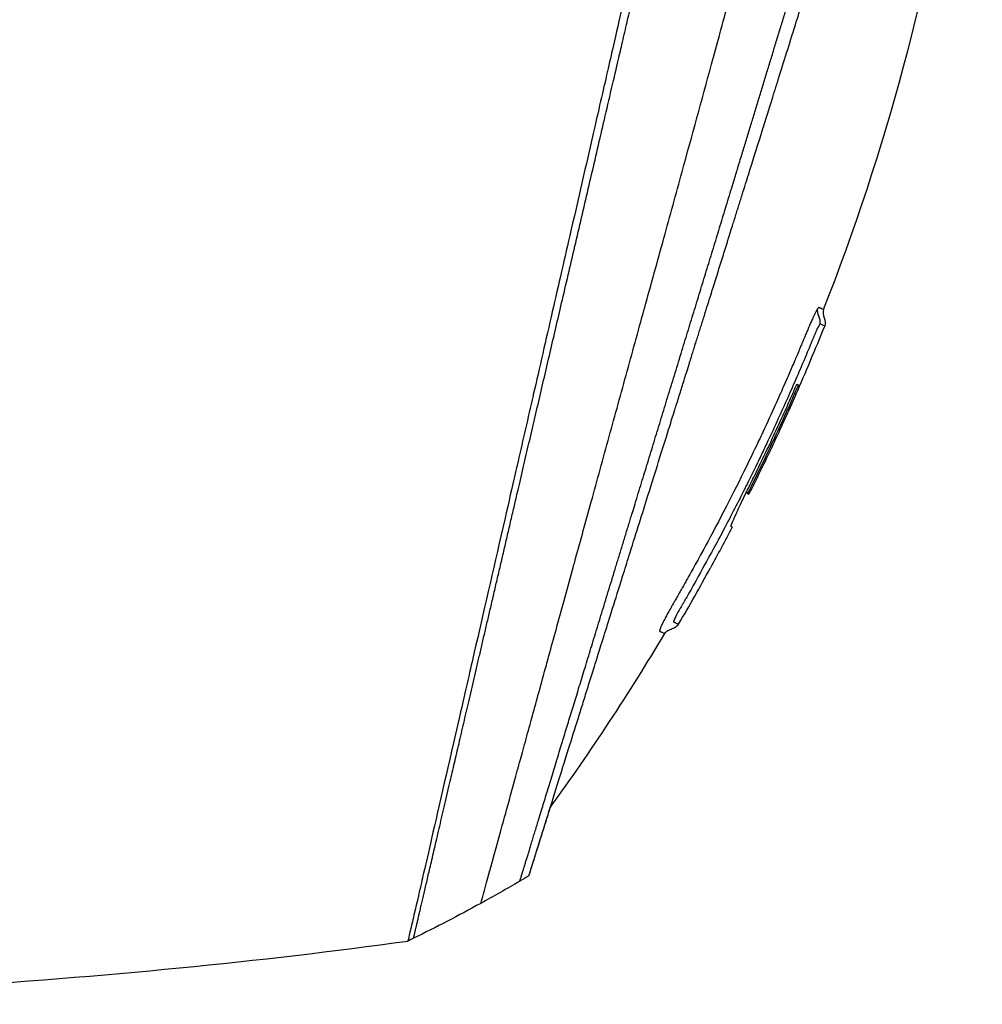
# Model space of a CAD drawing. Header units: millimetres. Extents: x 0 to 4378, y 0 to 2376.
# Tile 22 of 227: x 416 to 482, y 778 to 846. Entities that reach past the tile are written whole.
import ezdxf

# ---------------------------------------------------------------- set-up
doc = ezdxf.new("R2010")
doc.units = ezdxf.units.MM
doc.header["$LTSCALE"] = 0.2

# ---------------------------------------------------------------- blocks, each defined once
blk = doc.blocks.new('A$Ca3a613b0')
for p, q in [((-258.523, 153.517), (-258.627, 153.413)), ((-258.523, 153.516), (-258.624, 153.414)), ((-257.535, 151.095), (-257.462, 151.168)), ((-244.561, 141.234), (-244.561, 141.233))]:
    blk.add_line(p, q)
blk.add_arc((-118.498, 223.479), 156.751, 207.50203, 208.67307)
for centre, major_axis, ratio, start_param, end_param in [((-157.143, 247.114), (-98.887, -98.849), 0.00011, 6.274337, 6.283153), ((-186.553, 222.439), (84.003, -73.038), 0.999052, 4.891159, 4.897725), ((-186.518, 222.48), (-81.918, 75.393), 0.999389, 1.78435, 1.812352), ((-186.439, 222.559), (-52.22, -98.374), 0.999969, 6.268665, 6.315891), ((-177.05, 240.309), (-61.464, -116.201), 0.920421, 0.028746, 0.032423)]:
    blk.add_ellipse(centre, major_axis=major_axis, ratio=ratio, start_param=start_param, end_param=end_param)
for points, knots in [([(-130.052, 118.564), (-130.047, 118.558), (-130.201, 118.713), (-130.379, 118.895), (-130.599, 119.117), (-130.926, 119.448), (-131.356, 119.881), (-131.821, 120.35), (-132.328, 120.858), (-132.78, 121.309), (-132.836, 121.365), (-132.891, 121.419), (-132.944, 121.473), (-133.07, 121.598), (-133.545, 122.07), (-134.618, 123.137), (-134.767, 123.285), (-134.928, 123.445), (-135.102, 123.618), (-135.664, 124.177), (-136.086, 124.598), (-136.318, 124.829), (-136.741, 125.253), (-137.181, 125.693), (-137.638, 126.15), (-138.247, 126.759), (-138.885, 127.396), (-139.548, 128.059), (-139.705, 128.217), (-139.865, 128.376), (-140.025, 128.537), (-140.993, 129.504), (-142.011, 130.522), (-143.073, 131.585), (-145.85, 134.362), (-148.286, 136.799), (-150.061, 138.574), (-150.171, 138.684), (-150.279, 138.791), (-150.384, 138.896), (-152.078, 140.591), (-153.114, 141.626), (-153.404, 141.917), (-154.505, 143.018), (-156.156, 144.669), (-158.429, 146.941), (-159.5, 148.012), (-160.444, 148.955), (-161.248, 149.759), (-162.302, 150.813), (-163.117, 151.628), (-163.681, 152.192), (-167.251, 155.763), (-170.941, 159.453), (-174.708, 163.219), (-176.172, 164.683), (-178.067, 166.579), (-180.411, 168.922), (-182.352, 170.864), (-183.823, 172.335), (-184.809, 173.321), (-185.545, 174.057), (-186.011, 174.523), (-186.205, 174.716), (-187.875, 176.385), (-188.857, 177.366), (-189.132, 177.641), (-189.493, 178.001), (-189.851, 178.36), (-190.207, 178.716), (-190.339, 178.848), (-190.47, 178.98), (-190.601, 179.111), (-191.365, 179.876), (-191.858, 180.369), (-192.074, 180.585), (-192.294, 180.805), (-192.534, 181.045), (-192.794, 181.304), (-193.425, 181.933), (-194.173, 182.677), (-195.038, 183.537), (-196.388, 184.879), (-197.38, 185.866), (-198.01, 186.496), (-198.656, 187.142), (-199.644, 188.134), (-200.97, 189.469), (-201.888, 190.392), (-202.63, 191.138), (-203.197, 191.706), (-203.484, 191.994), (-203.726, 192.236), (-203.923, 192.433), (-204.543, 193.052), (-205.164, 193.672), (-205.785, 194.293), (-206.146, 194.654), (-206.507, 195.015), (-206.868, 195.376), (-207.621, 196.13), (-208.108, 196.617), (-208.333, 196.843), (-208.812, 197.322), (-209.298, 197.809), (-209.792, 198.304), (-210.255, 198.767), (-210.718, 199.229), (-211.18, 199.691), (-212.654, 201.166), (-214.123, 202.635), (-215.584, 204.096), (-217.501, 206.013), (-219.404, 207.916), (-221.287, 209.799), (-225.055, 213.565), (-228.747, 217.256), (-232.319, 220.827), (-233.113, 221.621), (-233.921, 222.429), (-234.743, 223.251), (-235.669, 224.178), (-236.613, 225.121), (-237.57, 226.079), (-240.082, 228.592), (-241.719, 230.23), (-242.59, 231.102), (-243.614, 232.125), (-244.619, 233.131), (-245.604, 234.116), (-247.756, 236.267), (-249.81, 238.321), (-251.733, 240.244), (-253.51, 242.021), (-254.892, 243.404), (-255.963, 244.474), (-257.721, 246.232), (-258.654, 247.165), (-259.013, 247.524), (-259.107, 247.617), (-259.16, 247.671), (-259.174, 247.685), (-260.768, 249.28), (-262.134, 250.646), (-263.209, 251.719), (-263.36, 251.87), (-263.506, 252.016), (-263.646, 252.155), (-264.101, 252.609), (-264.415, 252.923), (-264.64, 253.149), (-264.864, 253.373), (-265.06, 253.569), (-265.227, 253.736), (-265.273, 253.783), (-265.317, 253.826), (-265.358, 253.868), (-265.877, 254.387), (-265.927, 254.438), (-265.936, 254.447), (-265.936, 254.447), (-265.936, 254.448), (-265.936, 254.448)], [-1, -1, -1, -1, -0.973214, -0.973214, -0.973214, -0.946429, -0.946429, -0.946429, -0.922569, -0.922569, -0.922569, -0.919643, -0.919643, -0.919643, -0.896124, -0.896124, -0.896124, -0.892857, -0.892857, -0.892857, -0.88, -0.88, -0.88, -0.867143, -0.867143, -0.867143, -0.85, -0.85, -0.85, -0.84593, -0.84593, -0.84593, -0.821429, -0.821429, -0.821429, -0.786779, -0.786779, -0.786779, -0.784631, -0.784631, -0.784631, -0.75, -0.75, -0.75, -0.71875, -0.71875, -0.71875, -0.705224, -0.705224, -0.705224, -0.6875, -0.6875, -0.6875, -0.625, -0.625, -0.625, -0.59375, -0.59375, -0.59375, -0.575864, -0.575864, -0.575864, -0.5625, -0.5625, -0.5625, -0.546875, -0.546875, -0.546875, -0.541176, -0.541176, -0.541176, -0.539062, -0.539062, -0.539062, -0.53125, -0.53125, -0.53125, -0.526699, -0.526699, -0.526699, -0.515625, -0.515625, -0.515625, -0.5, -0.5, -0.5, -0.484375, -0.484375, -0.484375, -0.473999, -0.473999, -0.473999, -0.46875, -0.46875, -0.46875, -0.458868, -0.458868, -0.458868, -0.453125, -0.453125, -0.453125, -0.445312, -0.445312, -0.445312, -0.4375, -0.4375, -0.4375, -0.430048, -0.430048, -0.430048, -0.40625, -0.40625, -0.40625, -0.375, -0.375, -0.375, -0.3125, -0.3125, -0.3125, -0.297804, -0.297804, -0.297804, -0.28125, -0.28125, -0.28125, -0.25, -0.25, -0.25, -0.230372, -0.230372, -0.230372, -0.1875, -0.1875, -0.1875, -0.167132, -0.167132, -0.167132, -0.133709, -0.133709, -0.133709, -0.125, -0.125, -0.125, -0.078046, -0.078046, -0.078046, -0.071429, -0.071429, -0.071429, -0.053571, -0.053571, -0.053571, -0.039579, -0.039579, -0.039579, -0.035714, -0.035714, -0.035714, -0.002565, -0.002565, -0.002565, 0, 0, 0, 0]), ([(-263.881, 166.212), (-268.222, 177.231), (-271.321, 188.819), (-274.351, 209.23), (-274.907, 218.067), (-274.717, 226.857)], [0, 0, 0, 0, 3.552689, 3.552689, 6.190302, 6.190302, 6.190302, 6.190302]), ([(-259.264, 226.927), (-259.189, 226.78), (-259.14, 226.669), (-259.112, 226.603), (-258.902, 226.118), (-258.786, 225.723), (-258.714, 225.469), (-258.606, 225.085), (-258.548, 224.833), (-258.523, 224.73), (-258.461, 224.48), (-258.391, 224.181), (-258.31, 223.833), (-258.182, 223.28), (-258.1, 222.928), (-258.067, 222.786), (-258.049, 222.71), (-258.032, 222.635), (-258.014, 222.56), (-257.986, 222.443), (-257.959, 222.325), (-257.932, 222.206), (-257.914, 222.131), (-257.866, 221.926), (-257.787, 221.588), (-257.703, 221.228), (-257.598, 220.777), (-257.471, 220.232), (-257.354, 219.729), (-257.237, 219.223), (-257.119, 218.713), (-257.059, 218.453), (-256.967, 218.05), (-256.84, 217.502), (-256.702, 216.902), (-256.525, 216.128), (-256.306, 215.171), (-255.796, 212.944), (-255.467, 211.502), (-255.333, 210.917), (-255.019, 209.551), (-254.702, 208.167), (-254.379, 206.766), (-254.313, 206.478), (-254.247, 206.19), (-254.18, 205.901), (-253.976, 205.014), (-253.603, 203.388), (-253.051, 200.976), (-252.635, 199.16), (-252.215, 197.322), (-251.79, 195.468), (-251.782, 195.433), (-251.774, 195.398), (-251.766, 195.363), (-251.42, 193.849), (-250.963, 191.855), (-250.393, 189.369), (-249.773, 186.668), (-249.327, 184.722), (-249.059, 183.554), (-248.977, 183.197), (-248.912, 182.912), (-248.863, 182.699), (-248.656, 181.794), (-248.331, 180.377), (-247.891, 178.454), (-247.379, 176.222), (-246.87, 173.997), (-246.366, 171.798), (-246.359, 171.769), (-246.352, 171.739), (-246.345, 171.709), (-245.909, 169.806), (-245.477, 167.92), (-245.05, 166.061), (-244.603, 164.111), (-244.163, 162.19), (-243.731, 160.304), (-243.725, 160.276), (-243.719, 160.249), (-243.712, 160.221), (-243.358, 158.673), (-243.009, 157.15), (-242.667, 155.657), (-242.609, 155.405), (-242.249, 153.836), (-241.629, 151.13), (-240.922, 148.041), (-240.252, 145.118), (-239.632, 142.408), (-239.507, 141.86), (-239.354, 141.195), (-239.179, 140.43), (-239.008, 139.683), (-238.815, 138.84), (-238.605, 137.924), (-237.849, 134.624), (-237.195, 131.771), (-236.661, 129.449), (-236.459, 128.568), (-236.274, 127.763), (-236.108, 127.04), (-236.056, 126.81), (-236.005, 126.588), (-235.956, 126.374), (-235.867, 125.988), (-235.658, 125.083), (-235.442, 124.149), (-235.386, 123.909), (-235.338, 123.703), (-235.297, 123.526), (-235.075, 122.573), (-235.033, 122.402), (-235.019, 122.351), (-235.016, 122.339), (-235.015, 122.336), (-235.014, 122.335)], [0.0000004, 0.0000004, 0.0000004, 0.0000004, 0.0285714, 0.0285714, 0.0285714, 0.0714286, 0.0714286, 0.0714286, 0.0892857, 0.0892857, 0.0892857, 0.1071429, 0.1071429, 0.1071429, 0.125, 0.125, 0.125, 0.1284736, 0.1284736, 0.1284736, 0.1339286, 0.1339286, 0.1339286, 0.1428571, 0.1428571, 0.1428571, 0.1607143, 0.1607143, 0.1607143, 0.1785714, 0.1785714, 0.1785714, 0.1956232, 0.1956232, 0.1956232, 0.2142857, 0.2142857, 0.2142857, 0.25, 0.25, 0.25, 0.2796252, 0.2796252, 0.2796252, 0.2857143, 0.2857143, 0.2857143, 0.3163265, 0.3163265, 0.3163265, 0.3469388, 0.3469388, 0.3469388, 0.3476324, 0.3476324, 0.3476324, 0.377551, 0.377551, 0.377551, 0.4010005, 0.4010005, 0.4010005, 0.4081633, 0.4081633, 0.4081633, 0.4265306, 0.4265306, 0.4265306, 0.4540816, 0.4540816, 0.4540816, 0.4544339, 0.4544339, 0.4544339, 0.4770408, 0.4770408, 0.4770408, 0.4996669, 0.4996669, 0.4996669, 0.5, 0.5, 0.5, 0.5178571, 0.5178571, 0.5178571, 0.5357143, 0.5357143, 0.5357143, 0.5714286, 0.5714286, 0.5714286, 0.5985301, 0.5985301, 0.5985301, 0.625, 0.625, 0.625, 0.75, 0.75, 0.75, 0.7974141, 0.7974141, 0.7974141, 0.8125, 0.8125, 0.8125, 0.875, 0.875, 0.875, 0.8914403, 0.8914403, 0.8914403, 0.9797679, 0.9797679, 0.9797679, 1, 1, 1, 1]), ([(-240.082, 124.954), (-240.082, 124.954), (-240.082, 124.954), (-240.082, 124.954), (-240.085, 124.964), (-240.201, 125.378), (-240.405, 126.114), (-240.609, 126.85), (-240.905, 127.922), (-241.289, 129.315), (-241.472, 129.98), (-241.675, 130.718), (-241.896, 131.525), (-242.118, 132.333), (-242.359, 133.209), (-242.618, 134.151), (-242.689, 134.413), (-242.763, 134.679), (-242.837, 134.951), (-242.897, 135.169), (-242.958, 135.389), (-243.019, 135.613), (-243.157, 136.117), (-243.3, 136.636), (-243.447, 137.171), (-243.74, 138.241), (-244.05, 139.371), (-244.376, 140.557), (-244.436, 140.777), (-244.497, 140.998), (-244.558, 141.222), (-244.662, 141.602), (-244.768, 141.987), (-244.875, 142.378), (-245.045, 142.998), (-245.219, 143.632), (-245.396, 144.278), (-245.75, 145.57), (-246.118, 146.912), (-246.499, 148.299), (-246.534, 148.427), (-246.57, 148.556), (-246.605, 148.685), (-246.953, 149.951), (-247.311, 151.254), (-247.678, 152.588), (-248.082, 154.058), (-248.497, 155.567), (-248.922, 157.109), (-249.332, 158.599), (-249.749, 160.116), (-250.174, 161.658), (-250.587, 163.159), (-251.007, 164.683), (-251.433, 166.229), (-251.445, 166.272), (-251.457, 166.314), (-251.468, 166.357), (-251.907, 167.947), (-252.351, 169.559), (-252.797, 171.178), (-253.219, 172.71), (-253.642, 174.247), (-254.061, 175.777), (-254.75, 178.29), (-255.429, 180.782), (-256.106, 183.259), (-256.289, 183.927), (-256.471, 184.594), (-256.654, 185.26), (-256.689, 185.388), (-256.724, 185.517), (-256.759, 185.645), (-256.977, 186.439), (-257.195, 187.231), (-257.413, 188.021), (-258.065, 190.391), (-258.714, 192.74), (-259.352, 195.044), (-260.213, 198.157), (-261.055, 201.201), (-261.877, 204.141), (-262.287, 205.611), (-262.67, 207.056), (-263.076, 208.461), (-263.483, 209.866), (-263.797, 211.318), (-264.291, 212.55)], [0, 0, 0, 0, 0.00024, 0.00024, 0.00024, 0.087999, 0.087999, 0.087999, 0.175757, 0.175757, 0.175757, 0.217696, 0.217696, 0.217696, 0.259635, 0.259635, 0.259635, 0.271277, 0.271277, 0.271277, 0.280605, 0.280605, 0.280605, 0.301574, 0.301574, 0.301574, 0.343513, 0.343513, 0.343513, 0.351275, 0.351275, 0.351275, 0.364483, 0.364483, 0.364483, 0.385452, 0.385452, 0.385452, 0.427391, 0.427391, 0.427391, 0.431272, 0.431272, 0.431272, 0.46933, 0.46933, 0.46933, 0.511269, 0.511269, 0.511269, 0.551814, 0.551814, 0.551814, 0.591266, 0.591266, 0.591266, 0.59236, 0.59236, 0.59236, 0.632905, 0.632905, 0.632905, 0.671263, 0.671263, 0.671263, 0.734268, 0.734268, 0.734268, 0.75126, 0.75126, 0.75126, 0.754541, 0.754541, 0.754541, 0.774814, 0.774814, 0.774814, 0.835632, 0.835632, 0.835632, 0.917816, 0.917816, 0.917816, 0.958908, 0.958908, 0.958908, 1, 1, 1, 1]), ([(-243.422, 126.865), (-243.422, 126.866), (-243.423, 126.87), (-243.428, 126.885), (-243.43, 126.891), (-243.432, 126.898), (-243.435, 126.908), (-243.437, 126.915), (-243.44, 126.922), (-243.442, 126.931), (-243.446, 126.942), (-243.45, 126.954), (-243.454, 126.969), (-243.461, 126.991), (-243.469, 127.016), (-243.479, 127.048), (-243.482, 127.056), (-243.484, 127.064), (-243.487, 127.072), (-243.499, 127.112), (-243.514, 127.157), (-243.529, 127.207), (-243.545, 127.258), (-243.563, 127.314), (-243.582, 127.374), (-243.598, 127.428), (-243.616, 127.484), (-243.635, 127.545), (-243.638, 127.554), (-243.641, 127.563), (-243.644, 127.572), (-243.65, 127.593), (-243.657, 127.614), (-243.664, 127.636), (-243.675, 127.673), (-243.687, 127.711), (-243.699, 127.751), (-243.724, 127.829), (-243.75, 127.913), (-243.778, 128.001), (-243.809, 128.102), (-243.842, 128.209), (-243.878, 128.322), (-243.883, 128.338), (-243.909, 128.421), (-243.96, 128.585), (-244.007, 128.736), (-244.076, 128.956), (-244.176, 129.277), (-244.184, 129.301), (-244.192, 129.325), (-244.2, 129.351), (-244.232, 129.454), (-244.265, 129.558), (-244.297, 129.664), (-244.34, 129.8), (-244.384, 129.939), (-244.427, 130.078), (-244.521, 130.379), (-244.617, 130.684), (-244.711, 130.986), (-244.763, 131.151), (-244.815, 131.316), (-244.866, 131.479), (-244.921, 131.655), (-244.975, 131.829), (-245.028, 131.999), (-245.047, 132.059), (-245.066, 132.118), (-245.084, 132.177), (-245.212, 132.587), (-245.34, 132.993), (-245.463, 133.389), (-245.764, 134.349), (-246.043, 135.239), (-246.272, 135.973), (-246.477, 136.629), (-246.692, 137.316), (-246.917, 138.034), (-246.97, 138.205), (-247.024, 138.378), (-247.079, 138.553), (-247.183, 138.885), (-247.292, 139.235), (-247.408, 139.605), (-247.569, 140.118), (-247.741, 140.67), (-247.927, 141.264), (-247.942, 141.312), (-247.957, 141.36), (-247.973, 141.409), (-248.112, 141.854), (-248.332, 142.556), (-248.646, 143.559), (-248.947, 144.521), (-249.335, 145.759), (-249.827, 147.331), (-249.882, 147.506), (-249.938, 147.685), (-249.995, 147.868), (-250.149, 148.36), (-250.301, 148.847), (-250.452, 149.327), (-250.672, 150.03), (-250.887, 150.718), (-251.098, 151.39), (-251.301, 152.041), (-251.5, 152.676), (-251.693, 153.292), (-251.955, 154.13), (-252.201, 154.917), (-252.429, 155.644), (-252.686, 156.466), (-252.92, 157.213), (-253.128, 157.879), (-253.257, 158.289), (-253.376, 158.669), (-253.484, 159.016), (-253.497, 159.056), (-253.509, 159.095), (-253.521, 159.135), (-253.563, 159.268), (-253.605, 159.4), (-253.645, 159.53), (-253.695, 159.687), (-253.743, 159.842), (-253.791, 159.995), (-253.891, 160.316), (-253.989, 160.628), (-254.083, 160.93), (-254.186, 161.257), (-254.285, 161.573), (-254.38, 161.877), (-254.444, 162.083), (-254.507, 162.284), (-254.569, 162.48), (-254.592, 162.556), (-254.616, 162.63), (-254.639, 162.704), (-254.684, 162.849), (-254.729, 162.991), (-254.772, 163.13), (-254.813, 163.261), (-254.853, 163.388), (-254.892, 163.513), (-254.932, 163.642), (-254.971, 163.767), (-255.009, 163.889), (-255.051, 164.021), (-255.091, 164.149), (-255.13, 164.274), (-255.15, 164.338), (-255.17, 164.402), (-255.189, 164.465), (-255.192, 164.473), (-255.194, 164.48), (-255.197, 164.488), (-255.214, 164.544), (-255.232, 164.6), (-255.249, 164.656), (-255.289, 164.783), (-255.329, 164.911), (-255.37, 165.041), (-255.409, 165.168), (-255.449, 165.296), (-255.49, 165.426), (-255.569, 165.678), (-255.649, 165.935), (-255.732, 166.198), (-255.887, 166.696), (-256.049, 167.213), (-256.217, 167.749), (-256.335, 168.126), (-256.456, 168.513), (-256.58, 168.908), (-256.693, 169.268), (-256.808, 169.635), (-256.925, 170.01), (-256.926, 170.013), (-256.974, 170.167), (-257.07, 170.475), (-257.175, 170.81), (-257.337, 171.327), (-257.557, 172.028), (-257.632, 172.269), (-257.715, 172.531), (-257.804, 172.816), (-257.846, 172.95), (-257.887, 173.082), (-257.927, 173.211), (-257.943, 173.262), (-257.959, 173.313), (-257.975, 173.363), (-258.062, 173.64), (-258.144, 173.903), (-258.223, 174.153), (-258.398, 174.714), (-258.552, 175.206), (-258.685, 175.631), (-258.696, 175.665), (-258.707, 175.7), (-258.718, 175.736), (-258.91, 176.349), (-259.192, 177.251), (-259.564, 178.44), (-259.613, 178.596), (-259.661, 178.751), (-259.709, 178.904), (-259.961, 179.709), (-260.206, 180.491), (-260.443, 181.25), (-260.526, 181.515), (-260.611, 181.786), (-260.698, 182.063), (-261.05, 183.189), (-261.432, 184.41), (-261.842, 185.72), (-261.871, 185.813), (-261.901, 185.907), (-261.93, 186), (-262.092, 186.519), (-262.254, 187.036), (-262.415, 187.551), (-262.577, 188.067), (-262.737, 188.58), (-262.897, 189.092), (-263.004, 189.432), (-263.11, 189.772), (-263.216, 190.11), (-263.227, 190.145), (-263.441, 190.828), (-263.849, 192.132), (-263.959, 192.485), (-264.084, 192.882), (-264.222, 193.323), (-264.43, 193.99), (-264.617, 194.584), (-264.781, 195.109), (-264.943, 195.627), (-265.084, 196.077), (-265.204, 196.462), (-265.215, 196.498), (-265.227, 196.534), (-265.238, 196.57), (-265.389, 197.054), (-265.54, 197.534), (-265.689, 198.011), (-265.784, 198.316), (-265.88, 198.62), (-265.974, 198.922), (-266.122, 199.394), (-266.268, 199.862), (-266.414, 200.326), (-266.641, 201.051), (-266.865, 201.767), (-267.085, 202.472)], [0, 0, 0, 0, 0.015059, 0.015059, 0.015059, 0.02083, 0.02083, 0.02083, 0.024502, 0.024502, 0.024502, 0.02915, 0.02915, 0.02915, 0.035714, 0.035714, 0.035714, 0.03808, 0.03808, 0.03808, 0.049577, 0.049577, 0.049577, 0.061203, 0.061203, 0.061203, 0.071429, 0.071429, 0.071429, 0.072941, 0.072941, 0.072941, 0.076375, 0.076375, 0.076375, 0.082197, 0.082197, 0.082197, 0.093844, 0.093844, 0.093844, 0.107143, 0.107143, 0.107143, 0.125154, 0.125154, 0.125154, 0.141628, 0.141628, 0.141628, 0.142857, 0.142857, 0.142857, 0.150854, 0.150854, 0.150854, 0.161237, 0.161237, 0.161237, 0.183787, 0.183787, 0.183787, 0.196194, 0.196194, 0.196194, 0.209594, 0.209594, 0.209594, 0.214286, 0.214286, 0.214286, 0.235121, 0.235121, 0.235121, 0.285714, 0.285714, 0.285714, 0.318661, 0.318661, 0.318661, 0.326531, 0.326531, 0.326531, 0.342858, 0.342858, 0.342858, 0.36551, 0.36551, 0.36551, 0.367347, 0.367347, 0.367347, 0.406881, 0.406881, 0.406881, 0.444765, 0.444765, 0.444765, 0.44898, 0.44898, 0.44898, 0.464755, 0.464755, 0.464755, 0.487841, 0.487841, 0.487841, 0.510204, 0.510204, 0.510204, 0.531268, 0.531268, 0.531268, 0.55507, 0.55507, 0.55507, 0.569739, 0.569739, 0.569739, 0.571429, 0.571429, 0.571429, 0.574695, 0.574695, 0.574695, 0.578627, 0.578627, 0.578627, 0.586875, 0.586875, 0.586875, 0.595801, 0.595801, 0.595801, 0.601849, 0.601849, 0.601849, 0.604183, 0.604183, 0.604183, 0.608765, 0.608765, 0.608765, 0.613067, 0.613067, 0.613067, 0.617482, 0.617482, 0.617482, 0.622229, 0.622229, 0.622229, 0.624689, 0.624689, 0.624689, 0.625, 0.625, 0.625, 0.626857, 0.626857, 0.626857, 0.631038, 0.631038, 0.631038, 0.635137, 0.635137, 0.635137, 0.643106, 0.643106, 0.643106, 0.65824, 0.65824, 0.65824, 0.668893, 0.668893, 0.668893, 0.678571, 0.678571, 0.678571, 0.689431, 0.689431, 0.689431, 0.701281, 0.701281, 0.701281, 0.705357, 0.705357, 0.705357, 0.708515, 0.708515, 0.708515, 0.709766, 0.709766, 0.709766, 0.71667, 0.71667, 0.71667, 0.732143, 0.732143, 0.732143, 0.733637, 0.733637, 0.733637, 0.758929, 0.758929, 0.758929, 0.763229, 0.763229, 0.763229, 0.785714, 0.785714, 0.785714, 0.794183, 0.794183, 0.794183, 0.828571, 0.828571, 0.828571, 0.831278, 0.831278, 0.831278, 0.846339, 0.846339, 0.846339, 0.861401, 0.861401, 0.861401, 0.871429, 0.871429, 0.871429, 0.896736, 0.896736, 0.896736, 0.903571, 0.903571, 0.903571, 0.919754, 0.919754, 0.919754, 0.935714, 0.935714, 0.935714, 0.936836, 0.936836, 0.936836, 0.951858, 0.951858, 0.951858, 0.961487, 0.961487, 0.961487, 0.97651, 0.97651, 0.97651, 1, 1, 1, 1]), ([(-263.881, 166.212), (-263.881, 166.21), (-263.829, 166.233), (-263.79, 166.251), (-263.789, 166.251), (-263.789, 166.251), (-263.789, 166.251), (-263.737, 166.274), (-263.695, 166.294), (-263.693, 166.295), (-263.687, 166.297), (-263.681, 166.3), (-263.675, 166.302), (-263.665, 166.307), (-263.657, 166.311), (-263.65, 166.314), (-263.633, 166.322), (-263.618, 166.329), (-263.607, 166.334), (-263.605, 166.335), (-263.603, 166.336), (-263.6, 166.336), (-263.594, 166.338), (-263.589, 166.343), (-263.586, 166.346), (-263.582, 166.348), (-263.576, 166.355), (-263.563, 166.356), (-263.545, 166.358), (-263.521, 166.345), (-263.478, 166.281)], [-1, -1, -1, -1, -0.504419, -0.504419, -0.504419, -0.5, -0.5, -0.5, -0.285714, -0.285714, -0.285714, -0.259389, -0.259389, -0.259389, -0.214286, -0.214286, -0.214286, -0.142857, -0.142857, -0.142857, -0.134181, -0.134181, -0.134181, -0.107143, -0.107143, -0.107143, -0.071429, -0.071429, -0.071429, 0, 0, 0, 0]), ([(-263.478, 166.281), (-263.447, 166.234), (-263.398, 166.151), (-263.324, 166.002), (-263.308, 165.97), (-263.292, 165.938), (-263.276, 165.905), (-263.218, 165.786), (-263.161, 165.662), (-263.109, 165.548), (-263.07, 165.461), (-263.032, 165.377), (-262.997, 165.299), (-262.994, 165.293), (-262.991, 165.286), (-262.988, 165.279), (-262.952, 165.199), (-262.91, 165.105), (-262.862, 164.996), (-262.852, 164.971), (-262.809, 164.874), (-262.733, 164.697), (-262.68, 164.572), (-262.636, 164.466), (-262.602, 164.384), (-262.586, 164.345), (-262.566, 164.295), (-262.54, 164.234), (-262.508, 164.157), (-262.488, 164.108), (-262.481, 164.09), (-262.474, 164.074), (-262.467, 164.058), (-262.461, 164.042), (-262.434, 163.977), (-262.408, 163.914), (-262.382, 163.851), (-262.377, 163.839), (-262.371, 163.827), (-262.366, 163.815), (-262.353, 163.782), (-262.336, 163.741), (-262.316, 163.694)], [-1, -1, -1, -1, -0.9921875, -0.9921875, -0.9921875, -0.9905084, -0.9905084, -0.9905084, -0.984375, -0.984375, -0.984375, -0.98077798, -0.98077798, -0.98077798, -0.98046875, -0.98046875, -0.98046875, -0.9765625, -0.9765625, -0.9765625, -0.97265625, -0.97265625, -0.97265625, -0.96875, -0.96875, -0.96875, -0.96777344, -0.96777344, -0.96777344, -0.96679688, -0.96679688, -0.96679688, -0.96645777, -0.96645777, -0.96645777, -0.96510446, -0.96510446, -0.96510446, -0.96484375, -0.96484375, -0.96484375, -0.96354757, -0.96354757, -0.96354757, -0.96354757]), ([(-263.642, 165.217), (-263.641, 165.218), (-263.641, 165.218), (-263.64, 165.218), (-263.635, 165.218), (-263.625, 165.212), (-263.597, 165.166), (-263.568, 165.12), (-263.535, 165.056), (-263.509, 165.003), (-263.503, 164.992), (-263.496, 164.978), (-263.486, 164.958), (-263.485, 164.955), (-263.483, 164.951), (-263.481, 164.948), (-263.472, 164.928), (-263.462, 164.908), (-263.452, 164.887), (-263.433, 164.848), (-263.414, 164.807), (-263.395, 164.764), (-263.393, 164.76), (-263.391, 164.756), (-263.389, 164.752), (-263.384, 164.74), (-263.377, 164.726), (-263.37, 164.709), (-263.357, 164.681), (-263.342, 164.645), (-263.323, 164.603), (-263.293, 164.534), (-263.271, 164.48), (-263.256, 164.445), (-263.242, 164.414), (-263.23, 164.384), (-263.218, 164.356), (-263.214, 164.347), (-263.21, 164.336), (-263.205, 164.326), (-263.196, 164.303), (-263.186, 164.28), (-263.177, 164.259), (-263.161, 164.221), (-263.135, 164.157), (-263.098, 164.067), (-263.088, 164.042), (-263.075, 164.01), (-263.058, 163.97), (-263.037, 163.918), (-263.024, 163.886), (-263.018, 163.873), (-262.995, 163.817), (-262.969, 163.752), (-262.939, 163.68), (-262.857, 163.482), (-262.776, 163.289), (-262.696, 163.099), (-262.692, 163.089), (-262.665, 163.025), (-262.616, 162.908), (-262.568, 162.794), (-262.499, 162.629), (-262.407, 162.415), (-262.298, 162.157), (-262.199, 161.926), (-262.111, 161.722), (-261.908, 161.252), (-261.703, 160.782), (-261.496, 160.314), (-261.463, 160.239), (-261.429, 160.164), (-261.396, 160.089), (-260.95, 159.086), (-260.494, 158.089), (-260.026, 157.094), (-259.877, 156.777), (-259.726, 156.461), (-259.575, 156.145)], [0, 0, 0, 0, 0.000653, 0.000653, 0.000653, 0.005102, 0.005102, 0.005102, 0.0102041, 0.0102041, 0.0102041, 0.011299, 0.011299, 0.011299, 0.0114796, 0.0114796, 0.0114796, 0.0127551, 0.0127551, 0.0127551, 0.0150826, 0.0150826, 0.0150826, 0.0153061, 0.0153061, 0.0153061, 0.0162303, 0.0162303, 0.0162303, 0.0178571, 0.0178571, 0.0178571, 0.0204082, 0.0204082, 0.0204082, 0.0218085, 0.0218085, 0.0218085, 0.0222805, 0.0222805, 0.0222805, 0.0233236, 0.0233236, 0.0233236, 0.0262391, 0.0262391, 0.0262391, 0.0276968, 0.0276968, 0.0276968, 0.0291545, 0.0291545, 0.0291545, 0.03207, 0.03207, 0.03207, 0.0408163, 0.0408163, 0.0408163, 0.0459881, 0.0459881, 0.0459881, 0.0510204, 0.0510204, 0.0510204, 0.0612245, 0.0612245, 0.0612245, 0.0816327, 0.0816327, 0.0816327, 0.0847392, 0.0847392, 0.0847392, 0.1263051, 0.1263051, 0.1263051, 0.139546, 0.139546, 0.139546, 0.139546]), ([(-262.316, 163.694), (-262.309, 163.677), (-262.302, 163.659), (-262.294, 163.641), (-262.258, 163.554), (-262.213, 163.447), (-262.16, 163.321), (-262.03, 163.011), (-261.922, 162.757), (-261.838, 162.559), (-261.77, 162.397), (-261.703, 162.243), (-261.64, 162.095), (-261.593, 161.984), (-261.569, 161.928), (-261.569, 161.928), (-261.529, 161.835), (-261.375, 161.477), (-261.101, 160.856), (-260.787, 160.143), (-260.313, 159.079), (-259.66, 157.682)], [-0.96354757, -0.96354757, -0.96354757, -0.96354757, -0.96308483, -0.96308483, -0.96308483, -0.9609375, -0.9609375, -0.9609375, -0.953125, -0.953125, -0.953125, -0.9453125, -0.9453125, -0.9453125, -0.9375, -0.9375, -0.9375, -0.91044715, -0.91044715, -0.91044715, -0.87932671, -0.87932671, -0.87932671, -0.87932671]), ([(-262.135, 160.969), (-262.12, 160.974), (-262.104, 160.981), (-262.069, 160.998), (-262.05, 161.008), (-262.03, 161.019)], [0.000089, 0.000089, 0.000089, 0.000089, 0.1283387, 0.1283387, 0.2565897, 0.2565897, 0.2565897, 0.2565897]), ([(-262.135, 160.969), (-262.103, 160.896), (-262.072, 160.824), (-262.008, 160.679), (-261.977, 160.607), (-261.881, 160.39), (-261.818, 160.246), (-261.626, 159.813), (-261.497, 159.525), (-261.109, 158.661), (-260.847, 158.087), (-260.049, 156.372), (-259.504, 155.235), (-258.898, 154.008), (-258.877, 153.966), (-258.818, 153.845), (-258.788, 153.783), (-258.731, 153.663), (-258.706, 153.608), (-258.663, 153.514), (-258.648, 153.477), (-258.612, 153.384), (-258.633, 153.41), (-258.674, 153.39), (-258.692, 153.381), (-258.7, 153.378)], [-1.566534, -1.566534, -1.566534, -1.566534, -1.537488, -1.537488, -1.508441, -1.508441, -1.45035, -1.45035, -1.334184, -1.334184, -1.101929, -1.101929, -0.637905, -0.637905, -0.598391, -0.598391, -0.552339, -0.552339, -0.503687, -0.503687, -0.45364, -0.45364, -0.320377, -0.320377, 0, 0, 0, 0]), ([(-257.535, 151.095), (-257.527, 151.098), (-257.51, 151.106), (-257.471, 151.125), (-257.45, 151.112), (-257.471, 151.213), (-257.514, 151.33), (-257.668, 151.697), (-257.776, 151.939), (-258.004, 152.434), (-258.132, 152.705), (-258.414, 153.294), (-258.566, 153.607), (-258.808, 154.096), (-258.926, 154.332), (-259.617, 155.743), (-260.116, 156.789), (-260.846, 158.368), (-261.087, 158.896), (-261.444, 159.69), (-261.562, 159.956), (-261.738, 160.354), (-261.797, 160.487), (-261.884, 160.686), (-261.913, 160.753), (-261.972, 160.886), (-262.001, 160.953), (-262.03, 161.019)], [-2.334866, -2.334866, -2.334866, -2.334866, -1.936193, -1.936193, -1.729087, -1.729087, -1.509443, -1.509443, -1.274072, -1.274072, -1.048912, -1.048912, -0.819829, -0.819829, -0.696027, -0.696027, -0.3484, -0.3484, -0.174268, -0.174268, -0.087149, -0.087149, -0.043578, -0.043578, -0.02179, -0.02179, -0.000001, -0.000001, -0.000001, -0.000001]), ([(-261.958, 160.3), (-261.93, 160.236), (-261.901, 160.17), (-261.75, 159.831), (-261.605, 159.508), (-261.289, 158.812), (-261.124, 158.45), (-260.875, 157.907), (-260.704, 157.535), (-259.899, 155.816), (-259.307, 154.593), (-258.7, 153.378)], [10.869953, 10.869953, 10.869953, 10.869953, 11.360377, 11.360377, 13.298144, 13.298144, 15.132878, 15.132878, 16.008781, 16.008781, 18.211527, 18.211527, 18.211527, 18.211527]), ([(-259.66, 157.682), (-259.569, 157.487), (-259.474, 157.287), (-259.376, 157.08), (-259.021, 156.329), (-258.681, 155.625), (-258.355, 154.963), (-257.86, 153.957), (-257.4, 153.049), (-256.985, 152.248), (-256.425, 151.163), (-255.948, 150.271), (-255.563, 149.56), (-254.956, 148.441), (-254.582, 147.778), (-254.46, 147.561), (-254.386, 147.43), (-254.262, 147.209), (-254.087, 146.9), (-254.081, 146.89), (-254.075, 146.88), (-254.07, 146.87), (-254.018, 146.779), (-253.95, 146.659), (-253.864, 146.51), (-253.785, 146.372), (-253.718, 146.255), (-253.664, 146.16), (-253.604, 146.057), (-253.556, 145.974), (-253.52, 145.91), (-253.498, 145.872), (-253.48, 145.842), (-253.467, 145.818), (-253.455, 145.798), (-253.444, 145.778), (-253.432, 145.758), (-253.41, 145.719), (-253.388, 145.682), (-253.368, 145.647), (-253.361, 145.635), (-253.348, 145.612), (-253.329, 145.579), (-253.325, 145.573), (-253.322, 145.567), (-253.318, 145.561), (-253.303, 145.534), (-253.286, 145.505), (-253.269, 145.474), (-253.195, 145.345), (-253.091, 145.16), (-252.974, 144.94)], [-0.8793267, -0.8793267, -0.8793267, -0.8793267, -0.875, -0.875, -0.875, -0.859016, -0.859016, -0.859016, -0.8347234, -0.8347234, -0.8347234, -0.8018442, -0.8018442, -0.8018442, -0.75, -0.75, -0.75, -0.7409155, -0.7409155, -0.7409155, -0.740625, -0.740625, -0.740625, -0.7359375, -0.7359375, -0.7359375, -0.73125, -0.73125, -0.73125, -0.7283057, -0.7283057, -0.7283057, -0.7265625, -0.7265625, -0.7265625, -0.7257856, -0.7257856, -0.7257856, -0.7242188, -0.7242188, -0.7242188, -0.72322, -0.72322, -0.72322, -0.7230469, -0.7230469, -0.7230469, -0.721875, -0.721875, -0.721875, -0.7142094, -0.7142094, -0.7142094, -0.7142094]), ([(-259.575, 156.145), (-259.537, 156.066), (-259.5, 155.987), (-259.462, 155.908), (-259.459, 155.902), (-259.238, 155.437), (-258.79, 154.528), (-258.61, 154.165), (-258.395, 153.732), (-258.141, 153.229), (-257.993, 152.935), (-257.786, 152.528), (-257.517, 152.008), (-257.295, 151.577), (-257.029, 151.068), (-256.719, 150.483), (-256.684, 150.417), (-256.513, 150.092), (-256.199, 149.512), (-255.952, 149.053), (-255.614, 148.433), (-255.182, 147.657), (-255.092, 147.495), (-254.977, 147.289), (-254.836, 147.039), (-254.81, 146.993), (-254.806, 146.986), (-254.789, 146.957), (-254.715, 146.825), (-254.613, 146.645), (-254.482, 146.416), (-254.406, 146.281), (-254.347, 146.178), (-254.306, 146.107), (-254.274, 146.052), (-254.245, 146), (-254.217, 145.952), (-254.202, 145.926), (-254.187, 145.9), (-254.173, 145.875), (-254.156, 145.844), (-254.143, 145.823), (-254.136, 145.81), (-254.131, 145.802), (-254.129, 145.798), (-254.129, 145.797), (-254.108, 145.762), (-254.079, 145.71), (-254.04, 145.643), (-253.999, 145.573), (-253.969, 145.522), (-253.95, 145.489), (-253.947, 145.484), (-253.945, 145.479), (-253.942, 145.473), (-253.921, 145.438), (-253.894, 145.391), (-253.862, 145.334), (-253.83, 145.278), (-253.806, 145.235), (-253.789, 145.204), (-253.784, 145.195), (-253.78, 145.187), (-253.776, 145.18), (-253.723, 145.084), (-253.633, 144.919), (-253.564, 144.774)], [0.139546, 0.139546, 0.139546, 0.139546, 0.1428571, 0.1428571, 0.1428571, 0.1683715, 0.1683715, 0.1683715, 0.1785714, 0.1785714, 0.1785714, 0.1980839, 0.1980839, 0.1980839, 0.2142857, 0.2142857, 0.2142857, 0.2342217, 0.2342217, 0.2342217, 0.25, 0.25, 0.25, 0.2588865, 0.2588865, 0.2588865, 0.2605112, 0.2605112, 0.2605112, 0.2678571, 0.2678571, 0.2678571, 0.2723214, 0.2723214, 0.2723214, 0.2745536, 0.2745536, 0.2745536, 0.2756696, 0.2756696, 0.2756696, 0.2763405, 0.2763405, 0.2763405, 0.2767857, 0.2767857, 0.2767857, 0.2790179, 0.2790179, 0.2790179, 0.28125, 0.28125, 0.28125, 0.2815369, 0.2815369, 0.2815369, 0.2834821, 0.2834821, 0.2834821, 0.2852134, 0.2852134, 0.2852134, 0.2857143, 0.2857143, 0.2857143, 0.2930312, 0.2930312, 0.2930312, 0.2930312]), ([(-258.699, 153.378), (-258.689, 153.383), (-258.667, 153.394), (-258.628, 153.412), (-258.625, 153.412), (-258.624, 153.414)], [-1.2861392, -1.2861392, -1.2861392, -1.2861392, -0.7985141, -0.7985141, -0.7577439, -0.7577439, -0.7577439, -0.7577439]), ([(-253.564, 144.774), (-253.55, 144.746), (-253.538, 144.721), (-253.527, 144.696), (-253.525, 144.691), (-253.522, 144.686), (-253.52, 144.68), (-253.506, 144.649), (-253.497, 144.626), (-253.491, 144.608), (-253.49, 144.605), (-253.489, 144.602), (-253.488, 144.599), (-253.484, 144.588), (-253.479, 144.573), (-253.476, 144.559), (-253.47, 144.53), (-253.473, 144.52), (-253.476, 144.514), (-253.476, 144.513), (-253.477, 144.512), (-253.477, 144.511), (-253.482, 144.503), (-253.491, 144.501), (-253.501, 144.5), (-253.505, 144.5), (-253.51, 144.5), (-253.514, 144.499), (-253.518, 144.499), (-253.52, 144.498), (-253.522, 144.497), (-253.525, 144.496), (-253.526, 144.496), (-253.526, 144.496), (-253.535, 144.49), (-253.548, 144.482), (-253.565, 144.472), (-253.574, 144.467), (-253.585, 144.462), (-253.598, 144.455), (-253.626, 144.441), (-253.662, 144.424), (-253.698, 144.409), (-253.703, 144.406), (-253.711, 144.403), (-253.719, 144.399), (-253.74, 144.39), (-253.77, 144.376), (-253.792, 144.365), (-253.803, 144.36), (-253.813, 144.356), (-253.815, 144.355), (-253.815, 144.354), (-253.815, 144.354), (-253.815, 144.354)], [0.2930312, 0.2930312, 0.2930312, 0.2930312, 0.2943499, 0.2943499, 0.2943499, 0.2946429, 0.2946429, 0.2946429, 0.2968441, 0.2968441, 0.2968441, 0.2971939, 0.2971939, 0.2971939, 0.2991071, 0.2991071, 0.2991071, 0.3028878, 0.3028878, 0.3028878, 0.3035714, 0.3035714, 0.3035714, 0.3080357, 0.3080357, 0.3080357, 0.3102679, 0.3102679, 0.3102679, 0.3112211, 0.3112211, 0.3112211, 0.3125, 0.3125, 0.3125, 0.3214286, 0.3214286, 0.3214286, 0.3322978, 0.3322978, 0.3322978, 0.3571429, 0.3571429, 0.3571429, 0.3723386, 0.3723386, 0.3723386, 0.4089075, 0.4089075, 0.4089075, 0.4285714, 0.4285714, 0.4285714, 0.433726, 0.433726, 0.433726, 0.433726]), ([(-252.856, 143.706), (-252.881, 143.748), (-252.913, 143.785), (-252.988, 143.853), (-253.031, 143.883), (-253.146, 143.949), (-253.22, 143.981), (-253.388, 144.052), (-253.483, 144.089), (-253.62, 144.164), (-253.665, 144.193), (-253.748, 144.263), (-253.787, 144.306), (-253.815, 144.354)], [0, 0, 0, 0, 0.0144726, 0.0144726, 0.0302229, 0.0302229, 0.0541971, 0.0541971, 0.0848911, 0.0848911, 0.1007498, 0.1007498, 0.1175651, 0.1175651, 0.1175651, 0.1175651]), ([(-252.974, 144.94), (-252.948, 144.892), (-252.922, 144.841), (-252.895, 144.79), (-252.844, 144.694), (-252.771, 144.553), (-252.696, 144.397), (-252.674, 144.353), (-252.653, 144.308), (-252.632, 144.263), (-252.602, 144.199), (-252.575, 144.135), (-252.552, 144.078), (-252.548, 144.067), (-252.54, 144.048), (-252.531, 144.023), (-252.53, 144.018), (-252.528, 144.013), (-252.526, 144.007), (-252.517, 143.98), (-252.512, 143.962), (-252.509, 143.95), (-252.494, 143.895), (-252.5, 143.884), (-252.502, 143.875), (-252.502, 143.873), (-252.503, 143.87), (-252.504, 143.868), (-252.504, 143.867), (-252.505, 143.867), (-252.505, 143.866), (-252.506, 143.864), (-252.507, 143.863), (-252.509, 143.861), (-252.512, 143.858), (-252.515, 143.855), (-252.518, 143.853), (-252.526, 143.848), (-252.535, 143.844), (-252.545, 143.842), (-252.552, 143.841), (-252.559, 143.839), (-252.566, 143.838), (-252.573, 143.836), (-252.579, 143.835), (-252.584, 143.833), (-252.584, 143.833), (-252.589, 143.831), (-252.598, 143.827), (-252.622, 143.816), (-252.681, 143.788), (-252.741, 143.76), (-252.773, 143.745), (-252.805, 143.73), (-252.828, 143.719), (-252.828, 143.719), (-252.829, 143.719), (-252.829, 143.719), (-252.847, 143.71), (-252.856, 143.706), (-252.856, 143.706)], [-0.7142094, -0.7142094, -0.7142094, -0.7142094, -0.7125, -0.7125, -0.7125, -0.7052, -0.7052, -0.7052, -0.703125, -0.703125, -0.703125, -0.6984375, -0.6984375, -0.6984375, -0.6964914, -0.6964914, -0.6964914, -0.6960938, -0.6960938, -0.6960938, -0.69375, -0.69375, -0.69375, -0.6890625, -0.6890625, -0.6890625, -0.6882429, -0.6882429, -0.6882429, -0.6878906, -0.6878906, -0.6878906, -0.6867188, -0.6867188, -0.6867188, -0.684375, -0.684375, -0.684375, -0.6796875, -0.6796875, -0.6796875, -0.6773438, -0.6773438, -0.6773438, -0.675, -0.675, -0.675, -0.6612454, -0.6612454, -0.6612454, -0.6215414, -0.6215414, -0.6215414, -0.6004041, -0.6004041, -0.6004041, -0.6, -0.6, -0.6, -0.5662765, -0.5662765, -0.5662765, -0.5662765]), ([(-243.422, 126.865), (-243.421, 126.864), (-243.422, 126.865), (-243.459, 126.982), (-243.471, 127.02), (-243.485, 127.066), (-243.501, 127.117), (-243.521, 127.181), (-243.544, 127.254), (-243.569, 127.333), (-243.588, 127.396), (-243.635, 127.544), (-243.744, 127.893), (-243.827, 128.161), (-243.91, 128.425), (-243.977, 128.64), (-243.981, 128.651), (-243.984, 128.662), (-243.987, 128.672), (-244.183, 129.298), (-244.401, 129.995), (-244.611, 130.666), (-244.615, 130.677), (-244.704, 130.964), (-244.916, 131.639)], [-1, -1, -1, -1, -0.96875, -0.96875, -0.96875, -0.9547937, -0.9547937, -0.9547937, -0.9375, -0.9375, -0.9375, -0.90625, -0.90625, -0.90625, -0.875, -0.875, -0.875, -0.8739463, -0.8739463, -0.8739463, -0.8125, -0.8125, -0.8125, -0.785115, -0.785115, -0.785115, -0.785115])]:
    blk.add_open_spline(points, degree=3, knots=knots)
for points, weights, knots in [([(-235.414, 122.53), (-235.414, 122.53), (-235.414, 122.53), (-235.415, 122.536), (-235.515, 122.963), (-235.898, 124.605), (-236.182, 125.823), (-236.961, 129.162), (-237.901, 133.195), (-239.702, 140.929), (-241.753, 149.739), (-243.283, 156.309), (-244.872, 163.126), (-246.534, 170.266), (-249.054, 181.068), (-251.889, 193.281), (-253.68, 201.004), (-255.46, 208.678), (-256.308, 212.343), (-257.542, 217.628), (-257.925, 219.368), (-258.766, 222.695), (-258.973, 224.508), (-259.657, 225.83)], [1, 1, 1, 1.00000000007, 0.999999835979, 0.999999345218, 0.999999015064, 0.999998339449, 0.999997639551, 0.999997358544, 0.999997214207, 0.999996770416, 0.999996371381, 0.999995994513, 0.999995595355, 0.999996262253, 0.999997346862, 0.999998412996, 0.999998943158, 0.999999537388, 0.999999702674, 0.999999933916, 1, 1], [0.0059845, 0.0059845, 0.0059845, 0.0059845, 0.0064922, 0.0064922, 0.0937019, 0.0937019, 0.1809116, 0.1809116, 0.275834, 0.355331, 0.434828, 0.5143249, 0.5143249, 0.5938219, 0.6733189, 0.7528158, 0.8366594, 0.8366594, 0.9183297, 0.9183297, 0.9591649, 0.9591649, 1, 1, 1, 1]), ([(-242.792, 126.493), (-242.792, 126.493), (-242.792, 126.493), (-242.796, 126.505), (-242.921, 126.911), (-243.339, 128.278), (-243.639, 129.261), (-244.447, 131.909), (-245.406, 135.053), (-247.27, 141.165), (-249.323, 147.895), (-250.882, 152.993), (-252.513, 158.323), (-254.189, 163.8), (-256.939, 172.786), (-259.415, 180.942), (-261.137, 186.593), (-262.823, 192.128), (-263.642, 194.816), (-264.831, 198.706), (-265.215, 199.98), (-265.919, 202.264), (-266.223, 203.293), (-266.538, 204.283)], [1.00000000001, 1.00000000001, 1.00000000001, 1.00000000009, 0.999999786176, 0.999999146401, 0.999998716, 0.999997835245, 0.999996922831, 0.999996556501, 0.999996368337, 0.999995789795, 0.999995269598, 0.999994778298, 0.999994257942, 0.999995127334, 0.999996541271, 0.999997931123, 0.999998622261, 0.999999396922, 0.999999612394, 0.999999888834, 0.999999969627, 0.999999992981], [0.0064434, 0.0064434, 0.0064434, 0.0064434, 0.0064922, 0.0064922, 0.0937019, 0.0937019, 0.1809116, 0.1809116, 0.275834, 0.355331, 0.434828, 0.5143249, 0.5143249, 0.5938219, 0.6733189, 0.7528158, 0.8366594, 0.8366594, 0.9183297, 0.9183297, 0.9591649, 0.9591649, 0.9932226, 0.9932226, 0.9932226, 0.9932226])]:
    blk.add_rational_spline(points, weights, degree=3, knots=knots)
for points in [[(-263.642, 165.217), (-263.738, 165.506), (-263.385, 165.993), (-263.478, 166.281)], [(-263.881, 166.212), (-263.741, 165.855), (-264.106, 165.418), (-263.963, 165.063)], [(-263.962, 165.063), (-263.963, 165.063), (-263.867, 165.114), (-263.642, 165.217)], [(-261.958, 160.3), (-262.652, 161.876), (-263.321, 163.464), (-263.962, 165.063)], [(-253.818, 144.353), (-254.574, 145.646), (-255.312, 146.95), (-256.03, 148.264)], [(-252.856, 143.706), (-252.856, 143.706), (-252.856, 143.706), (-252.856, 143.706)], [(-244.916, 131.64), (-247.746, 135.536), (-250.399, 139.566), (-252.856, 143.706)], [(-165.043, 117.94), (-191.217, 118.037), (-214.618, 119.509), (-235.014, 122.335)]]:
    blk.add_open_spline(points, degree=3)

msp = doc.modelspace()

# ---------------------------------------------------------------- block references
at = {"xscale": -1}
msp.add_blockref('A$Ca3a613b0', (207.561, 659.684), dxfattribs=at)

doc.saveas('drawing.dxf')
